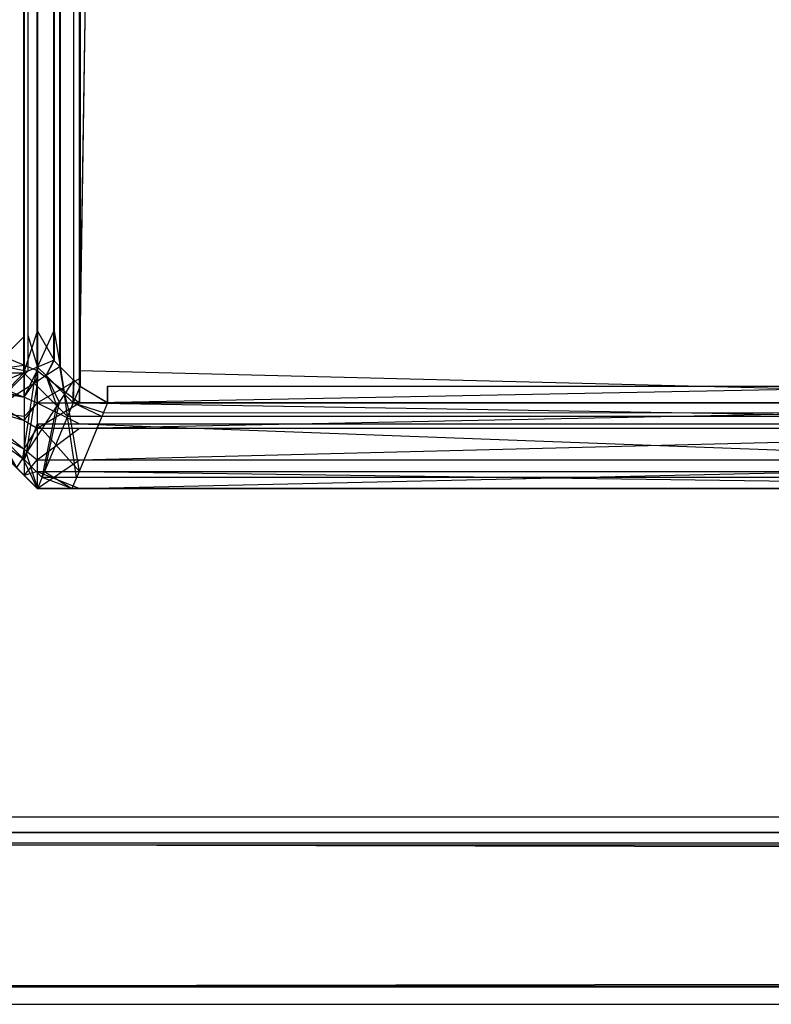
# Model space of a CAD drawing. Extents: x 0 to 1.6, y -0.5 to 0.
# Tile 2 of 186: x 0.0024 to 0.00677, y -0.501 to -0.49527. Entities that reach past the tile are written whole.
import ezdxf

# ---------------------------------------------------------------- set-up
doc = ezdxf.new("R2010")
doc.units = 0
for name, color, linetype in [('L0_ABDECKPL_0___REPLACEMTFOREMP', 7, 'CONTINUOUS'), ('L11_KORPUS1_4___REPLACEMTFOREMP', 7, 'CONTINUOUS'), ('L15_KORPUS1_0___REPLACEMTFOREMP', 7, 'CONTINUOUS')]:
    doc.layers.add(name, color=color, linetype=linetype)

msp = doc.modelspace()

# ---------------------------------------------------------------- linework, layer by layer
at = {"layer": 'L0_ABDECKPL_0___REPLACEMTFOREMP', "color": 39}
for points, invisible_edges in [([(0.001665, -0.001867, 0.603241), (0.001616, -0.499911, 0.603241), (0.471779, -0.499911, 0.603241), (0.001665, -0.001867, 0.603241)], 15), ([(0.001616, -0.499908, 0.591241), (0.001665, -0.00187, 0.591241), (0.475865, -0.499908, 0.591241), (0.001616, -0.499908, 0.591241)], 15), ([(0.001665, -0.001867, 0.603241), (0.471779, -0.499911, 0.603241), (0.471779, -0.001867, 0.603241), (0.001665, -0.001867, 0.603241)], 15), ([(0.475865, -0.499908, 0.591241), (0.001665, -0.00187, 0.591241), (0.471779, -0.00187, 0.591241), (0.475865, -0.499908, 0.591241)], 15), ([(0.475865, -0.499908, 0.591241), (0.001616, -0.500001, 0.591241), (0.001616, -0.499908, 0.591241), (0.475865, -0.499908, 0.591241)], 13), ([(0.001616, -0.500001, 0.591241), (0.475865, -0.499908, 0.591241), (0.471779, -0.500001, 0.591241), (0.001616, -0.500001, 0.591241)], 14), ([(0.001616, -0.500001, 0.603241), (0.471779, -0.499911, 0.603241), (0.001616, -0.499911, 0.603241), (0.001616, -0.500001, 0.603241)], 13), ([(0.471779, -0.499911, 0.603241), (0.001616, -0.500001, 0.603241), (0.471779, -0.500001, 0.603241), (0.471779, -0.499911, 0.603241)], 14), ([(0.001616, -0.500001, 0.591241), (0.471779, -0.500072, 0.591312), (0.001587, -0.500072, 0.591312), (0.001616, -0.500001, 0.591241)], 14), ([(0.471779, -0.500001, 0.603241), (0.001591, -0.500061, 0.603181), (0.471779, -0.500061, 0.603181), (0.471779, -0.500001, 0.603241)], 13), ([(0.001591, -0.500061, 0.603181), (0.471779, -0.500001, 0.603241), (0.001616, -0.500001, 0.603241), (0.001591, -0.500061, 0.603181)], 14), ([(0.471779, -0.500072, 0.591312), (0.001616, -0.500001, 0.591241), (0.471779, -0.500001, 0.591241), (0.471779, -0.500072, 0.591312)], 13), ([(0.001587, -0.500072, 0.591312), (0.471779, -0.500899, 0.59214), (0.001244, -0.500899, 0.59214), (0.001587, -0.500072, 0.591312)], 14), ([(0.471779, -0.500061, 0.603181), (0.001247, -0.500892, 0.60235), (0.471779, -0.500892, 0.60235), (0.471779, -0.500061, 0.603181)], 13), ([(0.001247, -0.500892, 0.60235), (0.471779, -0.500061, 0.603181), (0.001591, -0.500061, 0.603181), (0.001247, -0.500892, 0.60235)], 14), ([(0.471779, -0.500899, 0.59214), (0.001587, -0.500072, 0.591312), (0.471779, -0.500072, 0.591312), (0.471779, -0.500899, 0.59214)], 13), ([(0.471779, -0.500892, 0.60235), (0.001202, -0.501, 0.602241), (0.471779, -0.501, 0.602241), (0.471779, -0.500892, 0.60235)], 13), ([(0.001202, -0.501, 0.602241), (0.471779, -0.500892, 0.60235), (0.001247, -0.500892, 0.60235), (0.001202, -0.501, 0.602241)], 14), ([(0.001244, -0.500899, 0.59214), (0.471779, -0.501, 0.592241), (0.001202, -0.501, 0.592241), (0.001244, -0.500899, 0.59214)], 14), ([(0.471779, -0.501, 0.592241), (0.001244, -0.500899, 0.59214), (0.471779, -0.500899, 0.59214), (0.471779, -0.501, 0.592241)], 13), ([(0.471779, -0.501, 0.592379), (0.001202, -0.501, 0.592241), (0.471779, -0.501, 0.592241), (0.471779, -0.501, 0.592379)], 13), ([(0.001202, -0.501, 0.592241), (0.471779, -0.501, 0.592379), (0.001202, -0.501, 0.592379), (0.001202, -0.501, 0.592241)], 14), ([(0.471779, -0.501, 0.602241), (0.001202, -0.501, 0.602063), (0.471779, -0.501, 0.602063), (0.471779, -0.501, 0.602241)], 13), ([(0.001202, -0.501, 0.602063), (0.471779, -0.501, 0.602241), (0.001202, -0.501, 0.602241), (0.001202, -0.501, 0.602063)], 14), ([(0.471779, -0.501, 0.602063), (0.001202, -0.501, 0.592379), (0.471779, -0.501, 0.592379), (0.471779, -0.501, 0.602063)], 13), ([(0.001202, -0.501, 0.592379), (0.471779, -0.501, 0.602063), (0.001202, -0.501, 0.602063), (0.001202, -0.501, 0.592379)], 14)]:
    msp.add_3dface(points, dxfattribs=dict(at, invisible_edges=invisible_edges))
at = {"layer": 'L11_KORPUS1_4___REPLACEMTFOREMP', "color": 8}
for points, invisible_edges in [([(0.0025, -0.019241, 0.006887), (0.002424, -0.497328, 0.006963), (0.002424, -0.019272, 0.006963), (0.0025, -0.019241, 0.006887)], 13), ([(0.002424, -0.497328, 0.006963), (0.0025, -0.019241, 0.006887), (0.0025, -0.49736, 0.006887), (0.002424, -0.497328, 0.006963)], 14), ([(0.002746, -0.019241, 0.006887), (0.0025, -0.49736, 0.006887), (0.0025, -0.019241, 0.006887), (0.002746, -0.019241, 0.006887)], 13), ([(0.0025, -0.49736, 0.006887), (0.002746, -0.019241, 0.006887), (0.002746, -0.49736, 0.006887), (0.0025, -0.49736, 0.006887)], 14), ([(0.010115, -0.022843, 0.006887), (0.002746, -0.49736, 0.006887), (0.002746, -0.019241, 0.006887), (0.010115, -0.022843, 0.006887)], 13), ([(0.00209, -0.49719, 0.007298), (0.002424, -0.019272, 0.006963), (0.002424, -0.497328, 0.006963), (0.00209, -0.49719, 0.007298)], 13), ([(0.002424, -0.019272, 0.006963), (0.00209, -0.49719, 0.007298), (0.00209, -0.01941, 0.007298), (0.002424, -0.019272, 0.006963)], 14), ([(0.0025, -0.019295, 0.59039), (0.002424, -0.497281, 0.590314), (0.0025, -0.497312, 0.59039), (0.0025, -0.019295, 0.59039)], 13), ([(0.002424, -0.497281, 0.590314), (0.0025, -0.019295, 0.59039), (0.002424, -0.019326, 0.590314), (0.002424, -0.497281, 0.590314)], 14), ([(0.0025, -0.497312, 0.59039), (0.002746, -0.019295, 0.59039), (0.0025, -0.019295, 0.59039), (0.0025, -0.497312, 0.59039)], 13), ([(0.002746, -0.019295, 0.59039), (0.0025, -0.497312, 0.59039), (0.002746, -0.497312, 0.59039), (0.002746, -0.019295, 0.59039)], 14), ([(0.002746, -0.497312, 0.59039), (0.010115, -0.022897, 0.59039), (0.002746, -0.019295, 0.59039), (0.002746, -0.497312, 0.59039)], 13), ([(0.002424, -0.019326, 0.590314), (0.00209, -0.497142, 0.58998), (0.002424, -0.497281, 0.590314), (0.002424, -0.019326, 0.590314)], 13), ([(0.00209, -0.497142, 0.58998), (0.002424, -0.019326, 0.590314), (0.00209, -0.019465, 0.58998), (0.00209, -0.497142, 0.58998)], 14), ([(0.002746, -0.49736, 0.006887), (0.010115, -0.022843, 0.006887), (0.010115, -0.49736, 0.006887), (0.002746, -0.49736, 0.006887)], 14), ([(0.010115, -0.022897, 0.59039), (0.002746, -0.497312, 0.59039), (0.010115, -0.497312, 0.59039), (0.010115, -0.022897, 0.59039)], 14), ([(0.00209, -0.49733, 0.58998), (0.002424, -0.497281, 0.590314), (0.00209, -0.497142, 0.58998), (0.00209, -0.49733, 0.58998)], 14), ([(0.002424, -0.497328, 0.006963), (0.00209, -0.49733, 0.007298), (0.00209, -0.49719, 0.007298), (0.002424, -0.497328, 0.006963)], 14), ([(0.002424, -0.497281, 0.590314), (0.00209, -0.49733, 0.58998), (0.002424, -0.497468, 0.590314), (0.002424, -0.497281, 0.590314)], 13), ([(0.002424, -0.497468, 0.590314), (0.0025, -0.497312, 0.59039), (0.002424, -0.497281, 0.590314), (0.002424, -0.497468, 0.590314)], 14), ([(0.00209, -0.49733, 0.007298), (0.002424, -0.497328, 0.006963), (0.002424, -0.497468, 0.006963), (0.00209, -0.49733, 0.007298)], 13), ([(0.00209, -0.497407, 0.589903), (0.002424, -0.497468, 0.590314), (0.00209, -0.49733, 0.58998), (0.00209, -0.497407, 0.589903)], 14), ([(0.002424, -0.497468, 0.006963), (0.00209, -0.497394, 0.007362), (0.00209, -0.49733, 0.007298), (0.002424, -0.497468, 0.006963)], 14), ([(0.0025, -0.497312, 0.59039), (0.002424, -0.497468, 0.590314), (0.0025, -0.4975, 0.59039), (0.0025, -0.497312, 0.59039)], 13), ([(0.0025, -0.49736, 0.006887), (0.002424, -0.497468, 0.006963), (0.002424, -0.497328, 0.006963), (0.0025, -0.49736, 0.006887)], 13), ([(0.002746, -0.4975, 0.59039), (0.0025, -0.497312, 0.59039), (0.0025, -0.4975, 0.59039), (0.002746, -0.4975, 0.59039)], 13), ([(0.0025, -0.497312, 0.59039), (0.002746, -0.4975, 0.59039), (0.002746, -0.497312, 0.59039), (0.0025, -0.497312, 0.59039)], 14), ([(0.010115, -0.4975, 0.59039), (0.002746, -0.497312, 0.59039), (0.002746, -0.4975, 0.59039), (0.010115, -0.4975, 0.59039)], 13), ([(0.002746, -0.497312, 0.59039), (0.010115, -0.4975, 0.59039), (0.010115, -0.497312, 0.59039), (0.002746, -0.497312, 0.59039)], 14), ([(0.002424, -0.497581, 0.007076), (0.00209, -0.497537, 0.007505), (0.00209, -0.497394, 0.007362), (0.002424, -0.497581, 0.007076)], 14), ([(0.00209, -0.497394, 0.007362), (0.002424, -0.497468, 0.006963), (0.002424, -0.497581, 0.007076), (0.00209, -0.497394, 0.007362)], 13), ([(0.00209, -0.497502, 0.589807), (0.002424, -0.497603, 0.590179), (0.00209, -0.497407, 0.589903), (0.00209, -0.497502, 0.589807)], 14), ([(0.002424, -0.497468, 0.590314), (0.00209, -0.497407, 0.589903), (0.002424, -0.497603, 0.590179), (0.002424, -0.497468, 0.590314)], 13), ([(0.002424, -0.497468, 0.006963), (0.0025, -0.49736, 0.006887), (0.0025, -0.4975, 0.006887), (0.002424, -0.497468, 0.006963)], 14), ([(0.002746, -0.49736, 0.006887), (0.0025, -0.4975, 0.006887), (0.0025, -0.49736, 0.006887), (0.002746, -0.49736, 0.006887)], 13), ([(0.0025, -0.4975, 0.006887), (0.002746, -0.49736, 0.006887), (0.002746, -0.4975, 0.006887), (0.0025, -0.4975, 0.006887)], 14), ([(0.010115, -0.49736, 0.006887), (0.002746, -0.4975, 0.006887), (0.002746, -0.49736, 0.006887), (0.010115, -0.49736, 0.006887)], 13), ([(0.002746, -0.4975, 0.006887), (0.010115, -0.49736, 0.006887), (0.010115, -0.4975, 0.006887), (0.002746, -0.4975, 0.006887)], 14), ([(0.002424, -0.497603, 0.590179), (0.0025, -0.4975, 0.59039), (0.002424, -0.497468, 0.590314), (0.002424, -0.497603, 0.590179)], 14), ([(0.0025, -0.4975, 0.006887), (0.002424, -0.497581, 0.007076), (0.002424, -0.497468, 0.006963), (0.0025, -0.4975, 0.006887)], 14), ([(0.002424, -0.497603, 0.590179), (0.00209, -0.497502, 0.589807), (0.002424, -0.497771, 0.590012), (0.002424, -0.497603, 0.590179)], 13), ([(0.00209, -0.497589, 0.58972), (0.002424, -0.497771, 0.590012), (0.00209, -0.497502, 0.589807), (0.00209, -0.497589, 0.58972)], 14), ([(0.0025, -0.4975, 0.59039), (0.002424, -0.497603, 0.590179), (0.0025, -0.497648, 0.590242), (0.0025, -0.4975, 0.59039)], 13), ([(0.002424, -0.497581, 0.007076), (0.0025, -0.4975, 0.006887), (0.0025, -0.497623, 0.007011), (0.002424, -0.497581, 0.007076)], 13), ([(0.002746, -0.497623, 0.007011), (0.0025, -0.4975, 0.006887), (0.002746, -0.4975, 0.006887), (0.002746, -0.497623, 0.007011)], 13), ([(0.0025, -0.4975, 0.006887), (0.002746, -0.497623, 0.007011), (0.0025, -0.497623, 0.007011), (0.0025, -0.4975, 0.006887)], 14), ([(0.002746, -0.4975, 0.59039), (0.0025, -0.497648, 0.590242), (0.002746, -0.497648, 0.590242), (0.002746, -0.4975, 0.59039)], 13), ([(0.0025, -0.497648, 0.590242), (0.002746, -0.4975, 0.59039), (0.0025, -0.4975, 0.59039), (0.0025, -0.497648, 0.590242)], 14), ([(0.010115, -0.497623, 0.007011), (0.002746, -0.4975, 0.006887), (0.010115, -0.4975, 0.006887), (0.010115, -0.497623, 0.007011)], 13), ([(0.002746, -0.4975, 0.006887), (0.010115, -0.497623, 0.007011), (0.002746, -0.497623, 0.007011), (0.002746, -0.4975, 0.006887)], 14), ([(0.010115, -0.4975, 0.59039), (0.002746, -0.497648, 0.590242), (0.010115, -0.497648, 0.590242), (0.010115, -0.4975, 0.59039)], 13), ([(0.002746, -0.497648, 0.590242), (0.010115, -0.4975, 0.59039), (0.002746, -0.4975, 0.59039), (0.002746, -0.497648, 0.590242)], 14), ([(0.00209, -0.497537, 0.007505), (0.002424, -0.497581, 0.007076), (0.002424, -0.497833, 0.007328), (0.00209, -0.497537, 0.007505)], 13), ([(0.002424, -0.497833, 0.007328), (0.00209, -0.497589, 0.007557), (0.00209, -0.497537, 0.007505), (0.002424, -0.497833, 0.007328)], 14), ([(0.0025, -0.497623, 0.007011), (0.002424, -0.497833, 0.007328), (0.002424, -0.497581, 0.007076), (0.0025, -0.497623, 0.007011)], 14), ([(0.00209, -0.497589, 0.007557), (0.002424, -0.497833, 0.007328), (0.002424, -0.497924, 0.007419), (0.00209, -0.497589, 0.007557)], 13), ([(0.002424, -0.497771, 0.590012), (0.00209, -0.497589, 0.58972), (0.002424, -0.497924, 0.589858), (0.002424, -0.497771, 0.590012)], 13), ([(0.002424, -0.497924, 0.589624), (0.00209, -0.497589, 0.58972), (0.00209, -0.497589, 0.589485), (0.002424, -0.497924, 0.589624)], 13), ([(0.00209, -0.497589, 0.58972), (0.002424, -0.497924, 0.589624), (0.002424, -0.497924, 0.589858), (0.00209, -0.497589, 0.58972)], 14), ([(0.002424, -0.497924, 0.589624), (0.00209, -0.497589, 0.007776), (0.002424, -0.497924, 0.007638), (0.002424, -0.497924, 0.589624)], 13), ([(0.00209, -0.497589, 0.007776), (0.002424, -0.497924, 0.589624), (0.00209, -0.497589, 0.589485), (0.00209, -0.497589, 0.007776)], 14), ([(0.002424, -0.497924, 0.007638), (0.00209, -0.497589, 0.007557), (0.002424, -0.497924, 0.007419), (0.002424, -0.497924, 0.007638)], 13), ([(0.00209, -0.497589, 0.007557), (0.002424, -0.497924, 0.007638), (0.00209, -0.497589, 0.007776), (0.00209, -0.497589, 0.007557)], 14), ([(0.002424, -0.497771, 0.590012), (0.0025, -0.497648, 0.590242), (0.002424, -0.497603, 0.590179), (0.002424, -0.497771, 0.590012)], 14), ([(0.002424, -0.497833, 0.007328), (0.0025, -0.497623, 0.007011), (0.0025, -0.4979, 0.007287), (0.002424, -0.497833, 0.007328)], 13), ([(0.002746, -0.4979, 0.007287), (0.0025, -0.497623, 0.007011), (0.002746, -0.497623, 0.007011), (0.002746, -0.4979, 0.007287)], 13), ([(0.0025, -0.497623, 0.007011), (0.002746, -0.4979, 0.007287), (0.0025, -0.4979, 0.007287), (0.0025, -0.497623, 0.007011)], 14), ([(0.010115, -0.4979, 0.007287), (0.002746, -0.497623, 0.007011), (0.010115, -0.497623, 0.007011), (0.010115, -0.4979, 0.007287)], 13), ([(0.002746, -0.497623, 0.007011), (0.010115, -0.4979, 0.007287), (0.002746, -0.4979, 0.007287), (0.002746, -0.497623, 0.007011)], 14), ([(0.0025, -0.497648, 0.590242), (0.002424, -0.497771, 0.590012), (0.0025, -0.497832, 0.590058), (0.0025, -0.497648, 0.590242)], 13), ([(0.002746, -0.497648, 0.590242), (0.0025, -0.497832, 0.590058), (0.002746, -0.497832, 0.590058), (0.002746, -0.497648, 0.590242)], 13), ([(0.0025, -0.497832, 0.590058), (0.002746, -0.497648, 0.590242), (0.0025, -0.497648, 0.590242), (0.0025, -0.497832, 0.590058)], 14), ([(0.010115, -0.497648, 0.590242), (0.002746, -0.497832, 0.590058), (0.010115, -0.497832, 0.590058), (0.010115, -0.497648, 0.590242)], 13), ([(0.002746, -0.497832, 0.590058), (0.010115, -0.497648, 0.590242), (0.002746, -0.497648, 0.590242), (0.002746, -0.497832, 0.590058)], 14), ([(0.002424, -0.497924, 0.589858), (0.0025, -0.497832, 0.590058), (0.002424, -0.497771, 0.590012), (0.002424, -0.497924, 0.589858)], 14), ([(0.0025, -0.497832, 0.590058), (0.002424, -0.497924, 0.589858), (0.0025, -0.498, 0.58989), (0.0025, -0.497832, 0.590058)], 13), ([(0.0025, -0.4979, 0.007287), (0.002424, -0.497924, 0.007419), (0.002424, -0.497833, 0.007328), (0.0025, -0.4979, 0.007287)], 14), ([(0.002746, -0.497832, 0.590058), (0.0025, -0.498, 0.58989), (0.002746, -0.498, 0.58989), (0.002746, -0.497832, 0.590058)], 13), ([(0.0025, -0.498, 0.58989), (0.002746, -0.497832, 0.590058), (0.0025, -0.497832, 0.590058), (0.0025, -0.498, 0.58989)], 14), ([(0.010115, -0.497832, 0.590058), (0.002746, -0.498, 0.58989), (0.010115, -0.498, 0.58989), (0.010115, -0.497832, 0.590058)], 13), ([(0.002746, -0.498, 0.58989), (0.010115, -0.497832, 0.590058), (0.002746, -0.497832, 0.590058), (0.002746, -0.498, 0.58989)], 14), ([(0.002424, -0.497924, 0.007419), (0.0025, -0.4979, 0.007287), (0.0025, -0.498, 0.007387), (0.002424, -0.497924, 0.007419)], 13), ([(0.0025, -0.498, 0.007606), (0.002424, -0.497924, 0.007419), (0.0025, -0.498, 0.007387), (0.0025, -0.498, 0.007606)], 13), ([(0.002424, -0.497924, 0.007419), (0.0025, -0.498, 0.007606), (0.002424, -0.497924, 0.007638), (0.002424, -0.497924, 0.007419)], 14), ([(0.0025, -0.498, 0.589655), (0.002424, -0.497924, 0.007638), (0.0025, -0.498, 0.007606), (0.0025, -0.498, 0.589655)], 13), ([(0.002424, -0.497924, 0.007638), (0.0025, -0.498, 0.589655), (0.002424, -0.497924, 0.589624), (0.002424, -0.497924, 0.007638)], 14), ([(0.0025, -0.498, 0.589655), (0.002424, -0.497924, 0.589858), (0.002424, -0.497924, 0.589624), (0.0025, -0.498, 0.589655)], 13), ([(0.002424, -0.497924, 0.589858), (0.0025, -0.498, 0.589655), (0.0025, -0.498, 0.58989), (0.002424, -0.497924, 0.589858)], 14), ([(0.002746, -0.498, 0.007387), (0.0025, -0.4979, 0.007287), (0.002746, -0.4979, 0.007287), (0.002746, -0.498, 0.007387)], 13), ([(0.0025, -0.4979, 0.007287), (0.002746, -0.498, 0.007387), (0.0025, -0.498, 0.007387), (0.0025, -0.4979, 0.007287)], 14), ([(0.010115, -0.498, 0.007387), (0.002746, -0.4979, 0.007287), (0.010115, -0.4979, 0.007287), (0.010115, -0.498, 0.007387)], 13), ([(0.002746, -0.4979, 0.007287), (0.010115, -0.498, 0.007387), (0.002746, -0.498, 0.007387), (0.002746, -0.4979, 0.007287)], 14), ([(0.002746, -0.498, 0.007606), (0.0025, -0.498, 0.007387), (0.002746, -0.498, 0.007387), (0.002746, -0.498, 0.007606)], 13), ([(0.0025, -0.498, 0.007387), (0.002746, -0.498, 0.007606), (0.0025, -0.498, 0.007606), (0.0025, -0.498, 0.007387)], 14), ([(0.002746, -0.498, 0.589655), (0.0025, -0.498, 0.007606), (0.002746, -0.498, 0.007606), (0.002746, -0.498, 0.589655)], 13), ([(0.0025, -0.498, 0.007606), (0.002746, -0.498, 0.589655), (0.0025, -0.498, 0.589655), (0.0025, -0.498, 0.007606)], 14), ([(0.002746, -0.498, 0.58989), (0.0025, -0.498, 0.589655), (0.002746, -0.498, 0.589655), (0.002746, -0.498, 0.58989)], 13), ([(0.0025, -0.498, 0.589655), (0.002746, -0.498, 0.58989), (0.0025, -0.498, 0.58989), (0.0025, -0.498, 0.589655)], 14), ([(0.010115, -0.498, 0.58989), (0.002746, -0.498, 0.589655), (0.010115, -0.498, 0.589655), (0.010115, -0.498, 0.58989)], 13), ([(0.002746, -0.498, 0.589655), (0.010115, -0.498, 0.58989), (0.002746, -0.498, 0.58989), (0.002746, -0.498, 0.589655)], 14), ([(0.010115, -0.498, 0.589655), (0.002746, -0.498, 0.007606), (0.010115, -0.498, 0.007606), (0.010115, -0.498, 0.589655)], 13), ([(0.002746, -0.498, 0.007606), (0.010115, -0.498, 0.589655), (0.002746, -0.498, 0.589655), (0.002746, -0.498, 0.007606)], 14), ([(0.010115, -0.498, 0.007606), (0.002746, -0.498, 0.007387), (0.010115, -0.498, 0.007387), (0.010115, -0.498, 0.007606)], 13), ([(0.002746, -0.498, 0.007387), (0.010115, -0.498, 0.007606), (0.002746, -0.498, 0.007606), (0.002746, -0.498, 0.007387)], 14)]:
    msp.add_3dface(points, dxfattribs=dict(at, invisible_edges=invisible_edges))
at = {"layer": 'L15_KORPUS1_0___REPLACEMTFOREMP', "color": 8}
for points, invisible_edges in [([(0.002632, -0.49729), (0.002627, -0.000715), (0.002715, -0.000628), (0.002632, -0.49729)], 13), ([(0.002628, -0.000716, 0.00769), (0.002634, -0.497289, 0.00769), (0.002716, -0.000629, 0.00769), (0.002628, -0.000716, 0.00769)], 13), ([(0.002632, -0.49729), (0.002715, -0.000628), (0.002711, -0.497369), (0.002632, -0.49729)], 10), ([(0.002716, -0.000629, 0.00769), (0.002634, -0.497289, 0.00769), (0.002712, -0.497368, 0.00769), (0.002716, -0.000629, 0.00769)], 10), ([(0.002711, -0.497369), (0.002715, -0.000628), (0.002748, -0.497406), (0.002711, -0.497369)], 13), ([(0.002716, -0.000629, 0.00769), (0.002712, -0.497368, 0.00769), (0.002749, -0.497404, 0.00769), (0.002716, -0.000629, 0.00769)], 13), ([(0.002748, -0.497406), (0.002715, -0.000628), (0.002748, -0.000594), (0.002748, -0.497406)], 10), ([(0.002716, -0.000629, 0.00769), (0.002749, -0.497404, 0.00769), (0.002749, -0.000596, 0.00769), (0.002716, -0.000629, 0.00769)], 10), ([(0.002748, -0.497406), (0.002748, -0.000594), (0.002912, -0.000594), (0.002748, -0.497406)], 15), ([(0.002748, -0.497406), (0.002912, -0.000594), (0.002909, -0.497406), (0.002748, -0.497406)], 15), ([(0.002749, -0.000596, 0.00769), (0.002749, -0.497404, 0.00769), (0.002912, -0.000596, 0.00769), (0.002749, -0.000596, 0.00769)], 13), ([(0.002912, -0.000596, 0.00769), (0.002749, -0.497404, 0.00769), (0.002909, -0.497404, 0.00769), (0.002912, -0.000596, 0.00769)], 14), ([(0.002909, -0.497406), (0.002912, -0.000594), (0.5, -0.497406), (0.002909, -0.497406)], 15), ([(0.002912, -0.000596, 0.00769), (0.002909, -0.497404, 0.00769), (0.5, -0.497404, 0.00769), (0.002912, -0.000596, 0.00769)], 15), ([(0.5, -0.497406), (0.002912, -0.000594), (0.5, -0.000594), (0.5, -0.497406)], 9), ([(0.002912, -0.000596, 0.00769), (0.5, -0.497404, 0.00769), (0.5, -0.000596, 0.00769), (0.002912, -0.000596, 0.00769)], 15), ([(0.002423, -0.00086, 0.000079), (0.002066, -0.497265, 0.000436), (0.002066, -0.000713, 0.000436), (0.002423, -0.00086, 0.000079)], 13), ([(0.002101, -0.497251, 0.007289), (0.002445, -0.00087, 0.007633), (0.002101, -0.000727, 0.007289), (0.002101, -0.497251, 0.007289)], 13), ([(0.002596, -0.000893), (0.002627, -0.000715), (0.002596, -0.497085), (0.002596, -0.000893)], 10), ([(0.002596, -0.497085), (0.002627, -0.000715), (0.002596, -0.497254), (0.002596, -0.497085)], 13), ([(0.002596, -0.497254), (0.002627, -0.000715), (0.002632, -0.49729), (0.002596, -0.497254)], 10), ([(0.002598, -0.497085, 0.00769), (0.002634, -0.497289, 0.00769), (0.002628, -0.000716, 0.00769), (0.002598, -0.497085, 0.00769)], 10), ([(0.002598, -0.000747, 0.00769), (0.002598, -0.497085, 0.00769), (0.002628, -0.000716, 0.00769), (0.002598, -0.000747, 0.00769)], 9), ([(0.002598, -0.497085, 0.00769), (0.002598, -0.000747, 0.00769), (0.002598, -0.000893, 0.00769), (0.002598, -0.497085, 0.00769)], 15), ([(0.002066, -0.497265, 0.000436), (0.002423, -0.00086, 0.000079), (0.002423, -0.497117, 0.000079), (0.002066, -0.497265, 0.000436)], 14), ([(0.002445, -0.00087, 0.007633), (0.002101, -0.497251, 0.007289), (0.002445, -0.497108, 0.007633), (0.002445, -0.00087, 0.007633)], 14), ([(0.002502, -0.000893), (0.002423, -0.497117, 0.000079), (0.002423, -0.00086, 0.000079), (0.002502, -0.000893)], 13), ([(0.002423, -0.497117, 0.000079), (0.002502, -0.000893), (0.002502, -0.497085), (0.002423, -0.497117, 0.000079)], 14), ([(0.002445, -0.497108, 0.007633), (0.002502, -0.000893, 0.00769), (0.002445, -0.00087, 0.007633), (0.002445, -0.497108, 0.007633)], 13), ([(0.002502, -0.000893, 0.00769), (0.002445, -0.497108, 0.007633), (0.002502, -0.497085, 0.00769), (0.002502, -0.000893, 0.00769)], 14), ([(0.002596, -0.000893), (0.002502, -0.497085), (0.002502, -0.000893), (0.002596, -0.000893)], 13), ([(0.002502, -0.497085), (0.002596, -0.000893), (0.002596, -0.497085), (0.002502, -0.497085)], 14), ([(0.002502, -0.497085, 0.00769), (0.002598, -0.000893, 0.00769), (0.002502, -0.000893, 0.00769), (0.002502, -0.497085, 0.00769)], 13), ([(0.002598, -0.000893, 0.00769), (0.002502, -0.497085, 0.00769), (0.002598, -0.497085, 0.00769), (0.002598, -0.000893, 0.00769)], 14), ([(0.002423, -0.497117, 0.000079), (0.002066, -0.497474, 0.000436), (0.002066, -0.497265, 0.000436), (0.002423, -0.497117, 0.000079)], 13), ([(0.002066, -0.497474, 0.000436), (0.002423, -0.497117, 0.000079), (0.002423, -0.497326, 0.000079), (0.002066, -0.497474, 0.000436)], 14), ([(0.002101, -0.497251, 0.007289), (0.002445, -0.497316, 0.007633), (0.002445, -0.497108, 0.007633), (0.002101, -0.497251, 0.007289)], 14), ([(0.002502, -0.497085), (0.002423, -0.497326, 0.000079), (0.002423, -0.497117, 0.000079), (0.002502, -0.497085)], 13), ([(0.002423, -0.497326, 0.000079), (0.002502, -0.497085), (0.002502, -0.497293), (0.002423, -0.497326, 0.000079)], 14), ([(0.002445, -0.497108, 0.007633), (0.002502, -0.497293, 0.00769), (0.002502, -0.497085, 0.00769), (0.002445, -0.497108, 0.007633)], 14), ([(0.002502, -0.497293, 0.00769), (0.002445, -0.497108, 0.007633), (0.002445, -0.497316, 0.007633), (0.002502, -0.497293, 0.00769)], 13), ([(0.002596, -0.497085), (0.002502, -0.497293), (0.002502, -0.497085), (0.002596, -0.497085)], 13), ([(0.002502, -0.497293), (0.002596, -0.497085), (0.002596, -0.497254), (0.002502, -0.497293)], 14), ([(0.002598, -0.497253, 0.00769), (0.002502, -0.497085, 0.00769), (0.002502, -0.497293, 0.00769), (0.002598, -0.497253, 0.00769)], 13), ([(0.002502, -0.497085, 0.00769), (0.002598, -0.497253, 0.00769), (0.002598, -0.497085, 0.00769), (0.002502, -0.497085, 0.00769)], 14), ([(0.002634, -0.497289, 0.00769), (0.002598, -0.497085, 0.00769), (0.002598, -0.497253, 0.00769), (0.002634, -0.497289, 0.00769)], 13), ([(0.002445, -0.497316, 0.007633), (0.002101, -0.497251, 0.007289), (0.002101, -0.497459, 0.007289), (0.002445, -0.497316, 0.007633)], 13), ([(0.002502, -0.497293), (0.002483, -0.497386, 0.000079), (0.002423, -0.497326, 0.000079), (0.002502, -0.497293)], 13), ([(0.002502, -0.497374, 0.007633), (0.002502, -0.497293, 0.00769), (0.002445, -0.497316, 0.007633), (0.002502, -0.497374, 0.007633)], 13), ([(0.002483, -0.497386, 0.000079), (0.002502, -0.497293), (0.002551, -0.497342), (0.002483, -0.497386, 0.000079)], 14), ([(0.002551, -0.497342, 0.00769), (0.002598, -0.497253, 0.00769), (0.002502, -0.497293, 0.00769), (0.002551, -0.497342, 0.00769)], 13), ([(0.002596, -0.497254), (0.002551, -0.497342), (0.002502, -0.497293), (0.002596, -0.497254)], 13), ([(0.002502, -0.497293, 0.00769), (0.002502, -0.497374, 0.007633), (0.002551, -0.497342, 0.00769), (0.002502, -0.497293, 0.00769)], 14), ([(0.002598, -0.497253, 0.00769), (0.002551, -0.497342, 0.00769), (0.002634, -0.497289, 0.00769), (0.002598, -0.497253, 0.00769)], 14), ([(0.002551, -0.497342), (0.002596, -0.497254), (0.002632, -0.49729), (0.002551, -0.497342)], 14), ([(0.002659, -0.49745, 0.00769), (0.002634, -0.497289, 0.00769), (0.002551, -0.497342, 0.00769), (0.002659, -0.49745, 0.00769)], 13), ([(0.002632, -0.49729), (0.002659, -0.49745), (0.002551, -0.497342), (0.002632, -0.49729)], 13), ([(0.002659, -0.49745), (0.002632, -0.49729), (0.002711, -0.497369), (0.002659, -0.49745)], 14), ([(0.002634, -0.497289, 0.00769), (0.002659, -0.49745, 0.00769), (0.002712, -0.497368, 0.00769), (0.002634, -0.497289, 0.00769)], 14), ([(0.002423, -0.497326, 0.000079), (0.002176, -0.497583, 0.000436), (0.002066, -0.497474, 0.000436), (0.002423, -0.497326, 0.000079)], 13), ([(0.002206, -0.497564, 0.007289), (0.002445, -0.497316, 0.007633), (0.002101, -0.497459, 0.007289), (0.002206, -0.497564, 0.007289)], 13), ([(0.002176, -0.497583, 0.000436), (0.002423, -0.497326, 0.000079), (0.002483, -0.497386, 0.000079), (0.002176, -0.497583, 0.000436)], 14), ([(0.002445, -0.497316, 0.007633), (0.002206, -0.497564, 0.007289), (0.002502, -0.497374, 0.007633), (0.002445, -0.497316, 0.007633)], 14), ([(0.002551, -0.497342), (0.002614, -0.497518, 0.000079), (0.002483, -0.497386, 0.000079), (0.002551, -0.497342)], 13), ([(0.002627, -0.497498, 0.007633), (0.002551, -0.497342, 0.00769), (0.002502, -0.497374, 0.007633), (0.002627, -0.497498, 0.007633)], 13), ([(0.002551, -0.497342, 0.00769), (0.002627, -0.497498, 0.007633), (0.002659, -0.49745, 0.00769), (0.002551, -0.497342, 0.00769)], 14), ([(0.002614, -0.497518, 0.000079), (0.002551, -0.497342), (0.002659, -0.49745), (0.002614, -0.497518, 0.000079)], 14), ([(0.002483, -0.497386, 0.000079), (0.002416, -0.497823, 0.000436), (0.002176, -0.497583, 0.000436), (0.002483, -0.497386, 0.000079)], 13), ([(0.002435, -0.497793, 0.007289), (0.002502, -0.497374, 0.007633), (0.002206, -0.497564, 0.007289), (0.002435, -0.497793, 0.007289)], 13), ([(0.002416, -0.497823, 0.000436), (0.002483, -0.497386, 0.000079), (0.002614, -0.497518, 0.000079), (0.002416, -0.497823, 0.000436)], 14), ([(0.002502, -0.497374, 0.007633), (0.002435, -0.497793, 0.007289), (0.002627, -0.497498, 0.007633), (0.002502, -0.497374, 0.007633)], 14), ([(0.002709, -0.4975, 0.00769), (0.002712, -0.497368, 0.00769), (0.002659, -0.49745, 0.00769), (0.002709, -0.4975, 0.00769)], 13), ([(0.002711, -0.497369), (0.002709, -0.4975), (0.002659, -0.49745), (0.002711, -0.497369)], 13), ([(0.002712, -0.497368, 0.00769), (0.002709, -0.4975, 0.00769), (0.002749, -0.497404, 0.00769), (0.002712, -0.497368, 0.00769)], 14), ([(0.002709, -0.4975), (0.002711, -0.497369), (0.002748, -0.497406), (0.002709, -0.4975)], 14), ([(0.002909, -0.4975, 0.00769), (0.002749, -0.497404, 0.00769), (0.002709, -0.4975, 0.00769), (0.002909, -0.4975, 0.00769)], 13), ([(0.002748, -0.497406), (0.002909, -0.4975), (0.002709, -0.4975), (0.002748, -0.497406)], 13), ([(0.002909, -0.4975), (0.002748, -0.497406), (0.002909, -0.497406), (0.002909, -0.4975)], 14), ([(0.002749, -0.497404, 0.00769), (0.002909, -0.4975, 0.00769), (0.002909, -0.497404, 0.00769), (0.002749, -0.497404, 0.00769)], 14), ([(0.5, -0.4975, 0.00769), (0.002909, -0.497404, 0.00769), (0.002909, -0.4975, 0.00769), (0.5, -0.4975, 0.00769)], 13), ([(0.002909, -0.497404, 0.00769), (0.5, -0.4975, 0.00769), (0.5, -0.497404, 0.00769), (0.002909, -0.497404, 0.00769)], 14), ([(0.5, -0.497406), (0.002909, -0.4975), (0.002909, -0.497406), (0.5, -0.497406)], 13), ([(0.002909, -0.4975), (0.5, -0.497406), (0.5, -0.4975), (0.002909, -0.4975)], 14), ([(0.002659, -0.49745), (0.002676, -0.49758, 0.000079), (0.002614, -0.497518, 0.000079), (0.002659, -0.49745)], 13), ([(0.002686, -0.497557, 0.007633), (0.002659, -0.49745, 0.00769), (0.002627, -0.497498, 0.007633), (0.002686, -0.497557, 0.007633)], 13), ([(0.002659, -0.49745, 0.00769), (0.002686, -0.497557, 0.007633), (0.002709, -0.4975, 0.00769), (0.002659, -0.49745, 0.00769)], 14), ([(0.002676, -0.49758, 0.000079), (0.002659, -0.49745), (0.002709, -0.4975), (0.002676, -0.49758, 0.000079)], 14), ([(0.002614, -0.497518, 0.000079), (0.002528, -0.497936, 0.000436), (0.002416, -0.497823, 0.000436), (0.002614, -0.497518, 0.000079)], 13), ([(0.002543, -0.497901, 0.007289), (0.002627, -0.497498, 0.007633), (0.002435, -0.497793, 0.007289), (0.002543, -0.497901, 0.007289)], 13), ([(0.002528, -0.497936, 0.000436), (0.002614, -0.497518, 0.000079), (0.002676, -0.49758, 0.000079), (0.002528, -0.497936, 0.000436)], 14), ([(0.002627, -0.497498, 0.007633), (0.002543, -0.497901, 0.007289), (0.002686, -0.497557, 0.007633), (0.002627, -0.497498, 0.007633)], 14), ([(0.002709, -0.4975), (0.002876, -0.49758, 0.000079), (0.002676, -0.49758, 0.000079), (0.002709, -0.4975)], 13), ([(0.002886, -0.497557, 0.007633), (0.002709, -0.4975, 0.00769), (0.002686, -0.497557, 0.007633), (0.002886, -0.497557, 0.007633)], 13), ([(0.002876, -0.49758, 0.000079), (0.002709, -0.4975), (0.002909, -0.4975), (0.002876, -0.49758, 0.000079)], 14), ([(0.002709, -0.4975, 0.00769), (0.002886, -0.497557, 0.007633), (0.002909, -0.4975, 0.00769), (0.002709, -0.4975, 0.00769)], 14), ([(0.002909, -0.4975), (0.5, -0.49758, 0.00008), (0.002876, -0.49758, 0.000079), (0.002909, -0.4975)], 13), ([(0.5, -0.497557, 0.007633), (0.002909, -0.4975, 0.00769), (0.002886, -0.497557, 0.007633), (0.5, -0.497557, 0.007633)], 13), ([(0.5, -0.49758, 0.00008), (0.002909, -0.4975), (0.5, -0.4975), (0.5, -0.49758, 0.00008)], 14), ([(0.002909, -0.4975, 0.00769), (0.5, -0.497557, 0.007633), (0.5, -0.4975, 0.00769), (0.002909, -0.4975, 0.00769)], 14), ([(0.00238, -0.497878, 0.0005), (0.002176, -0.497583, 0.000436), (0.002416, -0.497823, 0.000436), (0.00238, -0.497878, 0.0005)], 14), ([(0.002206, -0.497564, 0.007289), (0.00238, -0.497878, 0.00719), (0.002435, -0.497793, 0.007289), (0.002206, -0.497564, 0.007289)], 14), ([(0.002676, -0.49758, 0.000079), (0.002728, -0.497936, 0.000436), (0.002528, -0.497936, 0.000436), (0.002676, -0.49758, 0.000079)], 13), ([(0.002743, -0.497901, 0.007289), (0.002686, -0.497557, 0.007633), (0.002543, -0.497901, 0.007289), (0.002743, -0.497901, 0.007289)], 13), ([(0.002728, -0.497936, 0.000436), (0.002676, -0.49758, 0.000079), (0.002876, -0.49758, 0.000079), (0.002728, -0.497936, 0.000436)], 14), ([(0.002686, -0.497557, 0.007633), (0.002743, -0.497901, 0.007289), (0.002886, -0.497557, 0.007633), (0.002686, -0.497557, 0.007633)], 14), ([(0.002876, -0.49758, 0.000079), (0.5, -0.497936, 0.000436), (0.002728, -0.497936, 0.000436), (0.002876, -0.49758, 0.000079)], 13), ([(0.5, -0.497901, 0.007289), (0.002886, -0.497557, 0.007633), (0.002743, -0.497901, 0.007289), (0.5, -0.497901, 0.007289)], 13), ([(0.5, -0.497936, 0.000436), (0.002876, -0.49758, 0.000079), (0.5, -0.49758, 0.00008), (0.5, -0.497936, 0.000436)], 14), ([(0.002886, -0.497557, 0.007633), (0.5, -0.497901, 0.007289), (0.5, -0.497557, 0.007633), (0.002886, -0.497557, 0.007633)], 14), ([(0.002502, -0.498, 0.00719), (0.002435, -0.497793, 0.007289), (0.00238, -0.497878, 0.00719), (0.002502, -0.498, 0.00719)], 13), ([(0.002435, -0.497793, 0.007289), (0.002502, -0.498, 0.00719), (0.002543, -0.497901, 0.007289), (0.002435, -0.497793, 0.007289)], 14), ([(0.002416, -0.497823, 0.000436), (0.002502, -0.498, 0.0005), (0.00238, -0.497878, 0.0005), (0.002416, -0.497823, 0.000436)], 13), ([(0.002502, -0.498, 0.0005), (0.002416, -0.497823, 0.000436), (0.002528, -0.497936, 0.000436), (0.002502, -0.498, 0.0005)], 14), ([(0.002502, -0.498, 0.007018), (0.00238, -0.497878, 0.000565), (0.002502, -0.498, 0.000565), (0.002502, -0.498, 0.007018)], 13), ([(0.00238, -0.497878, 0.000565), (0.002502, -0.498, 0.007018), (0.00238, -0.497878, 0.007018), (0.00238, -0.497878, 0.000565)], 14), ([(0.002502, -0.498, 0.00719), (0.00238, -0.497878, 0.007018), (0.002502, -0.498, 0.007018), (0.002502, -0.498, 0.00719)], 13), ([(0.00238, -0.497878, 0.007018), (0.002502, -0.498, 0.00719), (0.00238, -0.497878, 0.00719), (0.00238, -0.497878, 0.007018)], 14), ([(0.002502, -0.498, 0.000565), (0.00238, -0.497878, 0.0005), (0.002502, -0.498, 0.0005), (0.002502, -0.498, 0.000565)], 13), ([(0.00238, -0.497878, 0.0005), (0.002502, -0.498, 0.000565), (0.00238, -0.497878, 0.000565), (0.00238, -0.497878, 0.0005)], 14), ([(0.002702, -0.498, 0.00719), (0.002543, -0.497901, 0.007289), (0.002502, -0.498, 0.00719), (0.002702, -0.498, 0.00719)], 13), ([(0.002543, -0.497901, 0.007289), (0.002702, -0.498, 0.00719), (0.002743, -0.497901, 0.007289), (0.002543, -0.497901, 0.007289)], 14), ([(0.5, -0.498, 0.00719), (0.002743, -0.497901, 0.007289), (0.002702, -0.498, 0.00719), (0.5, -0.498, 0.00719)], 13), ([(0.002743, -0.497901, 0.007289), (0.5, -0.498, 0.00719), (0.5, -0.497901, 0.007289), (0.002743, -0.497901, 0.007289)], 14), ([(0.002528, -0.497936, 0.000436), (0.002702, -0.498, 0.0005), (0.002502, -0.498, 0.0005), (0.002528, -0.497936, 0.000436)], 13), ([(0.002702, -0.498, 0.0005), (0.002528, -0.497936, 0.000436), (0.002728, -0.497936, 0.000436), (0.002702, -0.498, 0.0005)], 14), ([(0.002728, -0.497936, 0.000436), (0.5, -0.498, 0.0005), (0.002702, -0.498, 0.0005), (0.002728, -0.497936, 0.000436)], 13), ([(0.5, -0.498, 0.0005), (0.002728, -0.497936, 0.000436), (0.5, -0.497936, 0.000436), (0.5, -0.498, 0.0005)], 14), ([(0.002702, -0.498, 0.000565), (0.002502, -0.498, 0.0005), (0.002702, -0.498, 0.0005), (0.002702, -0.498, 0.000565)], 13), ([(0.002502, -0.498, 0.0005), (0.002702, -0.498, 0.000565), (0.002502, -0.498, 0.000565), (0.002502, -0.498, 0.0005)], 14), ([(0.002702, -0.498, 0.007018), (0.002502, -0.498, 0.000565), (0.002702, -0.498, 0.000565), (0.002702, -0.498, 0.007018)], 13), ([(0.002502, -0.498, 0.000565), (0.002702, -0.498, 0.007018), (0.002502, -0.498, 0.007018), (0.002502, -0.498, 0.000565)], 14), ([(0.002702, -0.498, 0.00719), (0.002502, -0.498, 0.007018), (0.002702, -0.498, 0.007018), (0.002702, -0.498, 0.00719)], 13), ([(0.002502, -0.498, 0.007018), (0.002702, -0.498, 0.00719), (0.002502, -0.498, 0.00719), (0.002502, -0.498, 0.007018)], 14), ([(0.5, -0.498, 0.0005), (0.002702, -0.498, 0.000565), (0.002702, -0.498, 0.0005), (0.5, -0.498, 0.0005)], 13), ([(0.002702, -0.498, 0.000565), (0.5, -0.498, 0.0005), (0.5, -0.498, 0.000565), (0.002702, -0.498, 0.000565)], 14), ([(0.5, -0.498, 0.000565), (0.002702, -0.498, 0.007018), (0.002702, -0.498, 0.000565), (0.5, -0.498, 0.000565)], 13), ([(0.002702, -0.498, 0.007018), (0.5, -0.498, 0.000565), (0.5, -0.498, 0.007018), (0.002702, -0.498, 0.007018)], 14), ([(0.5, -0.498, 0.007018), (0.002702, -0.498, 0.00719), (0.002702, -0.498, 0.007018), (0.5, -0.498, 0.007018)], 13), ([(0.002702, -0.498, 0.00719), (0.5, -0.498, 0.007018), (0.5, -0.498, 0.00719), (0.002702, -0.498, 0.00719)], 14)]:
    msp.add_3dface(points, dxfattribs=dict(at, invisible_edges=invisible_edges))

doc.saveas('drawing.dxf')
